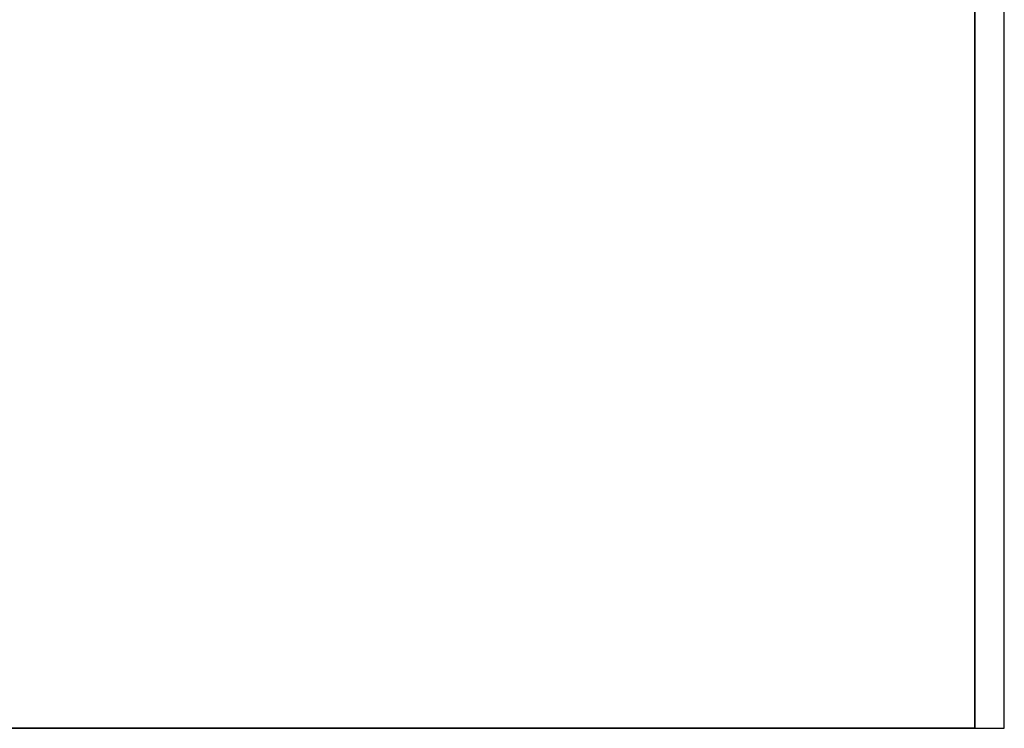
# Model space of a CAD drawing. Extents: x -47 to 47, y -122 to 0.
# Tile 17 of 28: x -14 to 20, y -75 to -51. Entities that reach past the tile are written whole.
import ezdxf

# ---------------------------------------------------------------- set-up
doc = ezdxf.new("R2010")
doc.units = 0
doc.header["$LTSCALE"] = 25.4
doc.layers.get('0').update_dxf_attribs({"linetype": 'CONTINUOUS'})

# ---------------------------------------------------------------- blocks, each defined once
blk = doc.blocks.new('NL2500034645_STL')
at = {"color": 0}
for p, q in [((19, -75, 49), (19, 0, 49)), ((19, 0, -49), (19, -75, -49)), ((19, -75, 49), (19, 0, 49)), ((19, 0, -49), (19, -75, -49)), ((20, -75, 50), (20, -40.561, 50)), ((20, -75, 50), (20, -40.561, 50)), ((20, -75, -50), (20, -40.561, -50)), ((20, -75, -50), (20, -40.561, -50)), ((-20, -75, 50), (20, -75, 50)), ((-20, -75, -50), (20, -75, -50)), ((-20, -75, 50), (20, -75, 50)), ((-20, -75, -50), (20, -75, -50)), ((-19, -75, 49), (19, -75, 49)), ((19, -75, -49), (-19, -75, -49)), ((-19, -75, 49), (19, -75, 49)), ((19, -75, -49), (-19, -75, -49)), ((19, -75, 49), (19, -75, -49)), ((19, -75, 49), (19, -75, -49)), ((20, -75, 50), (20, -75, -50)), ((20, -75, 50), (20, -75, -50))]:
    blk.add_line(p, q, dxfattribs=at)

msp = doc.modelspace()

# ---------------------------------------------------------------- block references
at = {"color": 0}
msp.add_blockref('NL2500034645_STL', (0, 0), dxfattribs=at)

doc.saveas('drawing.dxf')
